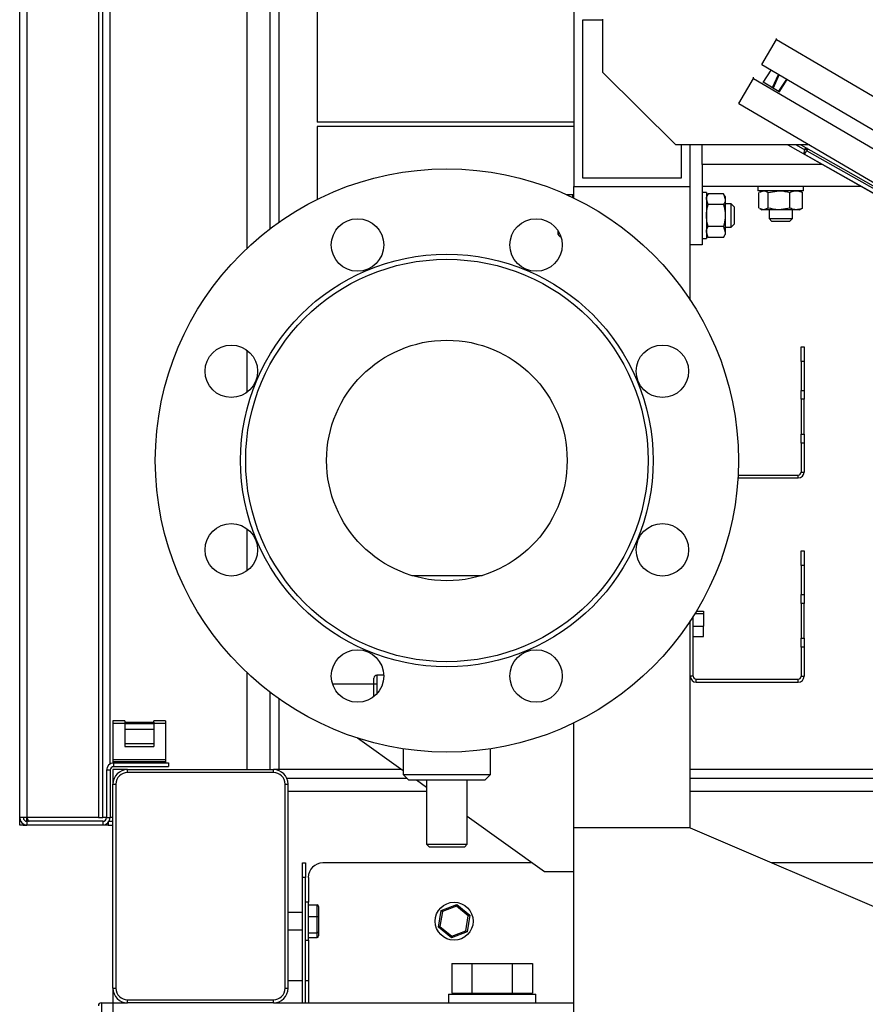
# Model space of a CAD drawing. Header units: millimetres. Extents: x 42 to 514, y 147 to 318.
# Tile 27 of 90: x 204 to 214, y 153 to 165. Entities that reach past the tile are written whole.
import ezdxf

# ---------------------------------------------------------------- set-up
doc = ezdxf.new("R2010")
doc.units = ezdxf.units.MM

msp = doc.modelspace()

# ---------------------------------------------------------------- linework, layer by layer
at = {"color": 7, "linetype": 'Continuous', "lineweight": 25}
for p, q in [((204.482, 155.517), (204.482, 190.026)), ((205.382, 189.506), (205.382, 155.517)), ((205.515, 156.13), (205.515, 189.24)), ((207.082, 162.028), (207.082, 164.783)), ((207.343, 164.783), (207.343, 162.25)), ((207.883, 164.783), (207.883, 163.467)), ((210.815, 164.733), (210.815, 162.733)), ((210.915, 164.633), (210.915, 162.833)), ((211.148, 164.633), (210.915, 164.633)), ((211.148, 164.035), (211.148, 164.645)), ((212.965, 164.126), (213.134, 164.411)), ((213.134, 164.411), (213.135, 164.424)), ((213.134, 164.411), (215.18, 163.211)), ((212.966, 164.139), (212.965, 164.126)), ((212.965, 164.126), (214.892, 162.996)), ((211.148, 164.035), (211.982, 163.208)), ((213.07, 164.064), (212.976, 163.921)), ((213.089, 163.864), (213.156, 164.014)), ((213.098, 163.859), (213.164, 164.009)), ((212.702, 163.683), (212.871, 163.968)), ((212.871, 163.968), (212.872, 163.981)), ((212.871, 163.968), (214.892, 162.783)), ((212.98, 163.927), (213.163, 163.82)), ((213.161, 163.821), (213.25, 163.958)), ((213.163, 163.812), (213.257, 163.955)), ((212.703, 163.697), (212.702, 163.683)), ((212.702, 163.683), (214.892, 162.398)), ((209.365, 163.467), (207.883, 163.467)), ((210.815, 163.467), (209.365, 163.467)), ((207.883, 163.417), (207.883, 162.586)), ((209.365, 163.417), (207.883, 163.417)), ((210.815, 163.417), (209.365, 163.417)), ((213.51, 163.208), (211.982, 163.208)), ((212.048, 162.833), (212.048, 163.208)), ((212.148, 162.733), (212.148, 163.208)), ((212.282, 162.983), (212.282, 163.208)), ((213.264, 163.208), (216.796, 161.205)), ((213.413, 163.208), (216.419, 161.503)), ((213.447, 163.107), (217.391, 160.869)), ((213.458, 163.154), (213.468, 163.177)), ((213.477, 163.172), (213.458, 163.154)), ((213.477, 163.172), (213.477, 163.172)), ((213.487, 163.166), (213.481, 163.14)), ((213.481, 163.14), (213.496, 163.161)), ((213.487, 163.166), (213.488, 163.166)), ((212.282, 162.983), (212.282, 162.783)), ((210.915, 162.833), (212.048, 162.833)), ((212.282, 162.783), (212.282, 162.067)), ((210.815, 162.601), (210.815, 162.733)), ((210.815, 162.733), (212.148, 162.733)), ((212.148, 161.434), (212.148, 162.733)), ((214.102, 162.733), (212.282, 162.733)), ((212.332, 162.662), (212.282, 162.662)), ((212.332, 162.662), (212.332, 162.138)), ((212.351, 162.65), (212.332, 162.617)), ((212.529, 162.65), (212.351, 162.65)), ((212.548, 162.617), (212.529, 162.65)), ((212.529, 162.65), (212.548, 162.587)), ((212.92, 162.733), (212.92, 162.683)), ((213.443, 162.683), (212.92, 162.683)), ((212.932, 162.486), (212.932, 162.664)), ((212.965, 162.683), (212.941, 162.669)), ((212.942, 162.667), (212.985, 162.683)), ((213.038, 162.664), (213.163, 162.683)), ((213.038, 162.486), (213.038, 162.664)), ((213.287, 162.486), (213.287, 162.664)), ((213.422, 162.669), (213.398, 162.683)), ((213.431, 162.664), (213.421, 162.667)), ((213.431, 162.486), (213.431, 162.664)), ((213.443, 162.683), (213.443, 162.733)), ((210.733, 162.64), (210.805, 162.64)), ((210.805, 162.606), (210.805, 162.64)), ((210.815, 162.617), (210.805, 162.617)), ((212.351, 162.525), (212.332, 162.587)), ((212.548, 162.617), (212.548, 162.587)), ((212.548, 162.587), (212.548, 162.4)), ((212.529, 162.525), (212.351, 162.525)), ((212.615, 162.533), (212.548, 162.533)), ((212.648, 162.5), (212.615, 162.533)), ((212.615, 162.267), (212.615, 162.533)), ((212.648, 162.5), (212.648, 162.3)), ((212.941, 162.48), (212.965, 162.467)), ((212.985, 162.467), (212.965, 162.467)), ((213.038, 162.486), (212.985, 162.467)), ((213.163, 162.467), (212.985, 162.467)), ((213.048, 162.467), (213.048, 162.367)), ((213.287, 162.486), (213.163, 162.467)), ((213.359, 162.467), (213.163, 162.467)), ((213.315, 162.367), (213.315, 162.467)), ((213.398, 162.467), (213.359, 162.467)), ((213.398, 162.467), (213.422, 162.48)), ((213.421, 162.482), (213.431, 162.486)), ((212.548, 162.4), (212.548, 162.212)), ((213.048, 162.367), (213.082, 162.333)), ((213.048, 162.367), (213.288, 162.367)), ((213.262, 162.333), (213.082, 162.333)), ((213.282, 162.333), (213.262, 162.333)), ((213.282, 162.333), (213.315, 162.367)), ((213.288, 162.367), (213.315, 162.367)), ((210.638, 162.189), (210.638, 162.225)), ((212.351, 162.15), (212.332, 162.212)), ((212.529, 162.275), (212.351, 162.275)), ((212.529, 162.275), (212.548, 162.212)), ((212.548, 162.267), (212.615, 162.267)), ((212.548, 162.212), (212.548, 162.183)), ((212.615, 162.267), (212.648, 162.3)), ((210.638, 162.183), (210.638, 162.189)), ((210.638, 162.183), (210.642, 162.177)), ((210.658, 162.16), (210.669, 162.16)), ((212.282, 162.138), (212.332, 162.138)), ((212.332, 162.183), (212.351, 162.15)), ((212.529, 162.15), (212.351, 162.15)), ((212.529, 162.15), (212.548, 162.183)), ((212.282, 162.067), (212.148, 162.067)), ((207.082, 160.381), (207.082, 160.86)), ((213.415, 160.9), (213.448, 160.9)), ((213.415, 160.733), (213.415, 160.9)), ((213.448, 160.9), (213.448, 160.733)), ((213.448, 160.733), (213.415, 160.733)), ((213.415, 160.733), (213.415, 160.4)), ((213.448, 160.733), (213.448, 160.4)), ((213.415, 160.4), (213.448, 160.4)), ((213.415, 160.3), (213.415, 160.4)), ((213.448, 160.4), (213.448, 160.3)), ((213.448, 160.3), (213.415, 160.3)), ((213.415, 160.3), (213.415, 159.9)), ((213.448, 159.9), (213.448, 160.3)), ((213.415, 159.9), (213.448, 159.9)), ((213.415, 159.8), (213.415, 159.9)), ((213.448, 159.9), (213.448, 159.8)), ((213.448, 159.8), (213.415, 159.8)), ((213.415, 159.8), (213.415, 159.467)), ((213.448, 159.8), (213.448, 159.467)), ((212.692, 159.4), (213.382, 159.4)), ((212.694, 159.433), (213.382, 159.433)), ((213.382, 159.4), (213.382, 159.433)), ((213.415, 159.467), (213.448, 159.467)), ((207.082, 158.34), (207.082, 158.819)), ((213.415, 158.567), (213.448, 158.567)), ((213.415, 158.4), (213.415, 158.567)), ((213.448, 158.567), (213.448, 158.4)), ((213.448, 158.4), (213.415, 158.4)), ((213.415, 158.4), (213.415, 158.067)), ((213.448, 158.4), (213.448, 158.067)), ((208.963, 158.285), (209.767, 158.285)), ((213.415, 158.067), (213.448, 158.067)), ((213.415, 157.967), (213.415, 158.067)), ((213.448, 158.067), (213.448, 157.967)), ((213.448, 157.967), (213.415, 157.967)), ((213.415, 157.967), (213.415, 157.567)), ((213.448, 157.567), (213.448, 157.967)), ((212.182, 157.133), (212.182, 157.817)), ((212.202, 157.85), (212.298, 157.85)), ((212.219, 157.878), (212.298, 157.878)), ((212.298, 157.878), (212.298, 157.85)), ((212.298, 157.85), (212.298, 157.705)), ((212.148, 157.133), (212.148, 157.766)), ((212.182, 157.705), (212.298, 157.705)), ((212.298, 157.588), (212.298, 157.705)), ((212.182, 157.588), (212.298, 157.588)), ((213.415, 157.567), (213.448, 157.567)), ((213.415, 157.467), (213.415, 157.567)), ((213.448, 157.567), (213.448, 157.467)), ((213.448, 157.467), (213.415, 157.467)), ((213.415, 157.467), (213.415, 157.133)), ((213.448, 157.467), (213.448, 157.133)), ((207.082, 156.067), (207.082, 157.171)), ((208.644, 157.145), (208.565, 157.145)), ((208.059, 157.045), (208.532, 157.045)), ((208.532, 157.045), (208.532, 157.112)), ((208.532, 156.902), (208.532, 157.045)), ((212.182, 157.133), (212.148, 157.133)), ((212.148, 155.4), (212.148, 157.133)), ((212.215, 157.067), (212.215, 157.1)), ((212.215, 157.1), (213.382, 157.1)), ((212.215, 157.067), (213.382, 157.067)), ((213.382, 157.067), (213.382, 157.1)), ((213.415, 157.133), (213.448, 157.133)), ((207.343, 156.95), (207.343, 156.067)), ((205.682, 156.622), (205.548, 156.622)), ((205.548, 156.622), (205.548, 156.597)), ((205.548, 156.597), (205.682, 156.597)), ((205.548, 156.597), (205.548, 156.18)), ((205.682, 156.622), (205.682, 156.607)), ((205.682, 156.607), (206.015, 156.607)), ((205.682, 156.607), (205.682, 156.592)), ((205.682, 156.592), (206.015, 156.592)), ((205.682, 156.592), (205.682, 156.53)), ((206.148, 156.622), (206.015, 156.622)), ((206.015, 156.607), (206.015, 156.622)), ((206.015, 156.607), (206.015, 156.592)), ((206.015, 156.597), (206.148, 156.597)), ((206.015, 156.592), (206.015, 156.53)), ((206.148, 156.622), (206.148, 156.597)), ((206.148, 156.597), (206.148, 156.18)), ((210.815, 155.4), (210.815, 156.598)), ((205.682, 156.53), (206.015, 156.53)), ((205.682, 156.53), (205.682, 156.364)), ((206.015, 156.53), (206.015, 156.364)), ((205.682, 156.364), (205.682, 156.332)), ((205.682, 156.364), (206.015, 156.364)), ((206.015, 156.364), (206.015, 156.332)), ((208.865, 156.054), (208.342, 156.427)), ((205.682, 156.332), (206.015, 156.332)), ((208.865, 156.304), (208.865, 156.012)), ((209.865, 156.012), (209.865, 156.304)), ((205.548, 156.18), (206.148, 156.18)), ((205.548, 156.18), (205.548, 156.158)), ((205.548, 156.158), (205.548, 156.142)), ((205.548, 156.158), (206.148, 156.158)), ((205.548, 156.142), (205.557, 156.142)), ((205.557, 156.1), (205.557, 156.142)), ((205.557, 156.142), (206.182, 156.142)), ((206.148, 156.18), (206.148, 156.158)), ((206.148, 156.158), (206.148, 156.142)), ((206.182, 156.142), (206.182, 156.1)), ((205.515, 156.058), (205.473, 156.058)), ((205.473, 156.058), (205.473, 155.517)), ((205.515, 156.058), (205.515, 155.517)), ((205.715, 156.067), (205.548, 156.067)), ((205.548, 156.067), (205.548, 155.9)), ((205.557, 156.1), (206.182, 156.1)), ((205.715, 156.033), (205.715, 156.067)), ((205.715, 156.067), (207.382, 156.067)), ((207.382, 156.033), (205.715, 156.033)), ((207.443, 156.067), (207.382, 156.067)), ((207.382, 156.033), (207.382, 156.067)), ((207.443, 156.055), (207.443, 156.067)), ((208.865, 156.012), (208.932, 155.945)), ((208.865, 156.012), (209.365, 156.012)), ((209.365, 156.012), (209.865, 156.012)), ((209.798, 155.945), (209.865, 156.012)), ((205.548, 155.9), (205.582, 155.9)), ((205.548, 153.567), (205.548, 155.9)), ((205.582, 155.9), (205.582, 153.567)), ((207.515, 155.9), (207.548, 155.9)), ((207.515, 153.567), (207.515, 155.9)), ((207.534, 155.967), (208.91, 155.967)), ((207.548, 155.9), (207.548, 153.567)), ((209.365, 155.945), (208.932, 155.945)), ((209.132, 155.863), (209.017, 155.945)), ((209.132, 155.945), (209.132, 155.212)), ((209.798, 155.945), (209.365, 155.945)), ((209.598, 155.212), (209.598, 155.945)), ((212.148, 155.967), (225.153, 155.967)), ((204.523, 155.517), (204.482, 155.517)), ((204.482, 155.433), (204.482, 155.517)), ((204.565, 155.517), (204.523, 155.517)), ((205.382, 155.517), (204.565, 155.517)), ((204.565, 155.475), (204.565, 155.517)), ((204.565, 155.475), (204.565, 155.433)), ((205.432, 155.475), (204.565, 155.475)), ((205.382, 155.517), (205.432, 155.517)), ((205.473, 155.517), (205.432, 155.517)), ((205.432, 155.475), (205.432, 155.433)), ((205.473, 155.517), (205.515, 155.517)), ((205.494, 155.461), (205.494, 155.433)), ((205.504, 155.475), (205.548, 155.475)), ((210.482, 154.899), (209.598, 155.53)), ((204.523, 155.433), (204.482, 155.433)), ((204.523, 155.433), (204.523, 155.444)), ((204.523, 155.433), (204.565, 155.433)), ((205.432, 155.433), (204.565, 155.433)), ((205.494, 155.433), (205.432, 155.433)), ((205.494, 155.433), (205.548, 155.433)), ((212.148, 155.4), (210.815, 155.4)), ((210.815, 151.9), (210.815, 155.4)), ((212.148, 155.4), (216.815, 153.4)), ((209.132, 155.212), (209.165, 155.179)), ((209.132, 155.212), (209.365, 155.212)), ((209.365, 155.179), (209.165, 155.179)), ((209.365, 155.212), (209.598, 155.212)), ((209.565, 155.179), (209.365, 155.179)), ((209.565, 155.179), (209.598, 155.212)), ((207.715, 155), (207.748, 155)), ((207.715, 154.833), (207.715, 155)), ((207.748, 155), (207.748, 154.833)), ((210.34, 155), (207.948, 155)), ((227.509, 155), (213.082, 155)), ((210.815, 154.899), (210.482, 154.899)), ((207.748, 154.833), (207.715, 154.833)), ((207.715, 153.4), (207.715, 154.833)), ((207.748, 153.4), (207.748, 154.833)), ((207.782, 154.833), (207.782, 154.55)), ((207.782, 154.55), (207.748, 154.55)), ((207.782, 154.282), (207.782, 154.55)), ((207.715, 154.433), (207.548, 154.433)), ((207.782, 154.52), (207.882, 154.52)), ((207.882, 154.387), (207.882, 154.52)), ((207.898, 154.501), (207.898, 154.381)), ((209.268, 154.265), (209.299, 154.455)), ((209.314, 154.443), (209.286, 154.272)), ((209.299, 154.455), (209.479, 154.523)), ((209.476, 154.504), (209.314, 154.443)), ((209.61, 154.394), (209.476, 154.504)), ((209.479, 154.523), (209.628, 154.401)), ((207.782, 154.387), (207.882, 154.387)), ((207.882, 154.2), (207.882, 154.387)), ((207.898, 154.381), (207.898, 154.213)), ((209.582, 154.223), (209.61, 154.394)), ((209.628, 154.401), (209.597, 154.211)), ((207.548, 154.233), (207.715, 154.233)), ((207.782, 154.117), (207.782, 154.282)), ((207.898, 154.213), (207.898, 154.165)), ((209.417, 154.143), (209.268, 154.265)), ((209.286, 154.272), (209.42, 154.162)), ((209.597, 154.211), (209.417, 154.143)), ((209.42, 154.162), (209.582, 154.223)), ((207.748, 154.117), (207.782, 154.117)), ((207.782, 154.2), (207.882, 154.2)), ((207.782, 154.146), (207.882, 154.146)), ((207.782, 154.117), (207.782, 153.4)), ((207.882, 154.146), (207.882, 154.2)), ((209.42, 153.85), (209.42, 153.51)), ((209.42, 153.85), (209.651, 153.85)), ((209.651, 153.85), (209.651, 153.51)), ((209.651, 153.85), (210.113, 153.85)), ((210.113, 153.85), (210.113, 153.51)), ((210.113, 153.85), (210.343, 153.85)), ((210.343, 153.85), (210.343, 153.51)), ((205.548, 153.567), (205.582, 153.567)), ((205.548, 153.567), (205.548, 153.4)), ((207.515, 153.567), (207.548, 153.567)), ((205.715, 153.433), (207.382, 153.433)), ((205.715, 153.4), (205.715, 153.433)), ((207.382, 153.4), (207.382, 153.433)), ((209.382, 153.5), (209.382, 153.4)), ((209.382, 153.5), (210.382, 153.5)), ((209.42, 153.51), (209.535, 153.51)), ((209.482, 153.51), (209.482, 153.5)), ((209.535, 153.51), (209.651, 153.51)), ((209.651, 153.51), (209.882, 153.51)), ((209.882, 153.51), (210.113, 153.51)), ((210.113, 153.51), (210.228, 153.51)), ((210.228, 153.51), (210.343, 153.51)), ((210.282, 153.5), (210.282, 153.51)), ((210.382, 153.4), (210.382, 153.5)), ((205.415, 153.4), (205.415, 153.233)), ((205.415, 153.4), (205.548, 153.4)), ((205.548, 153.4), (205.548, 153.233)), ((205.548, 153.4), (205.715, 153.4)), ((207.382, 153.4), (205.715, 153.4)), ((207.382, 153.4), (210.815, 153.4))]:
    msp.add_line(p, q, dxfattribs=at)
at = {"color": 8, "linetype": 'Continuous', "lineweight": 25}
for p, q in [((204.565, 189.977), (204.565, 155.517)), ((205.432, 155.517), (205.432, 189.477)), ((207.443, 164.783), (207.443, 162.324)), ((213.357, 163.208), (213.457, 163.152)), ((213.487, 163.166), (213.477, 163.172)), ((213.481, 163.14), (217.378, 160.929)), ((213.661, 162.983), (212.282, 162.983)), ((208.565, 157.145), (208.565, 157.045)), ((208.565, 157.045), (208.565, 156.933)), ((207.443, 156.876), (207.443, 156.067)), ((208.847, 156.067), (207.443, 156.067)), ((225.153, 156.067), (212.148, 156.067)), ((209.132, 155.817), (207.548, 155.817)), ((226.116, 155.817), (212.148, 155.817)), ((205.548, 155.517), (205.515, 155.517)), ((207.715, 153.65), (207.548, 153.65)), ((207.782, 153.65), (207.748, 153.65))]:
    msp.add_line(p, q, dxfattribs=at)
at = {"color": 7, "linetype": 'Continuous', "lineweight": 25, "flags": 128}
for points in [[(213.458, 163.154), (213.451, 163.136), (213.446, 163.122), (213.445, 163.112), (213.447, 163.107), (213.452, 163.108), (213.46, 163.114), (213.47, 163.125), (213.481, 163.14)], [(213.477, 163.172), (213.473, 163.164), (213.471, 163.157), (213.471, 163.153), (213.472, 163.15), (213.474, 163.151), (213.477, 163.154), (213.482, 163.159), (213.487, 163.166)], [(209.314, 154.443), (209.311, 154.445), (209.309, 154.448), (209.306, 154.45), (209.304, 154.452), (209.302, 154.453), (209.301, 154.454), (209.3, 154.455), (209.299, 154.455)], [(209.479, 154.523), (209.479, 154.523), (209.479, 154.522), (209.479, 154.52), (209.479, 154.518), (209.478, 154.515), (209.478, 154.511), (209.477, 154.508), (209.476, 154.504)], [(209.628, 154.401), (209.628, 154.401), (209.627, 154.401), (209.625, 154.4), (209.623, 154.399), (209.62, 154.398), (209.617, 154.397), (209.614, 154.396), (209.61, 154.394)], [(209.286, 154.272), (209.283, 154.271), (209.28, 154.27), (209.277, 154.269), (209.275, 154.268), (209.272, 154.267), (209.271, 154.266), (209.269, 154.266), (209.268, 154.265), (209.268, 154.265)], [(209.597, 154.211), (209.597, 154.211), (209.596, 154.212), (209.595, 154.213), (209.594, 154.214), (209.592, 154.216), (209.59, 154.217), (209.587, 154.219), (209.585, 154.221), (209.582, 154.223)], [(209.42, 154.162), (209.42, 154.159), (209.419, 154.155), (209.418, 154.152), (209.418, 154.149), (209.418, 154.146), (209.417, 154.145), (209.417, 154.144), (209.417, 154.143)]]:
    msp.add_lwpolyline(points, dxfattribs=at)
at = {"color": 7, "linetype": 'Continuous', "lineweight": 25}
for centre, radius in [((209.365, 159.6), 3.333), ((208.344, 162.064), 0.3), ((210.385, 162.064), 0.3), ((209.365, 159.6), 2.358), ((209.365, 159.6), 2.3), ((209.365, 159.6), 1.375), ((206.901, 160.62), 0.3), ((211.829, 160.62), 0.3), ((206.901, 158.579), 0.3), ((211.829, 158.579), 0.3), ((208.344, 157.136), 0.3), ((210.385, 157.136), 0.3), ((209.448, 154.333), 0.217)]:
    msp.add_circle(centre, radius, dxfattribs=at)
for centre, radius, start, end in [((213.382, 159.467), 0.0667, 270, 0), ((213.382, 159.467), 0.0333, 270, 0), ((208.565, 157.112), 0.0333, 90, 180), ((212.215, 157.133), 0.0667, 180, 270), ((212.215, 157.133), 0.0333, 180, 270), ((213.382, 157.133), 0.0667, 270, 0), ((213.382, 157.133), 0.0333, 270, 0), ((205.557, 156.058), 0.0833, 90, 180), ((205.557, 156.058), 0.0417, 90, 180), ((205.715, 155.9), 0.167, 90, 180), ((205.715, 155.9), 0.133, 90, 180), ((207.382, 155.9), 0.167, 0, 90), ((207.382, 155.9), 0.133, 0, 90), ((204.565, 155.517), 0.0833, 180, 270), ((204.565, 155.517), 0.0417, 180, 270), ((205.432, 155.517), 0.0833, 270, 0), ((205.432, 155.517), 0.0417, 270, 0), ((207.948, 154.833), 0.167, 90, 180), ((205.715, 153.567), 0.167, 180, 270), ((205.715, 153.567), 0.133, 180, 270), ((207.382, 153.567), 0.133, 270, 0), ((207.382, 153.567), 0.167, 270, 0), ((205.415, 153.367), 0.0333, 90, 180)]:
    msp.add_arc(centre, radius, start, end, dxfattribs=at)
for centre, major_axis, ratio, start_param, end_param in [((207.882, 154.501), (0, 0.0187), 0.892028, 4.712389, 6.283185), ((207.882, 154.381), (0.0167, 0), 0.320831, 0, 1.570796), ((207.882, 154.213), (0.0167, 0), 0.80021, 4.712389, 6.283185), ((207.882, 154.165), (0, 0.0187), 0.892028, 3.141593, 4.712389)]:
    msp.add_ellipse(centre, major_axis=major_axis, ratio=ratio, start_param=start_param, end_param=end_param, dxfattribs=at)
for points, knots in [([(212.332, 162.587), (212.332, 162.589), (212.332, 162.61), (212.342, 162.631), (212.351, 162.65)], [0, 0, 0, 0, 0.070217, 1, 1, 1, 1]), ([(212.985, 162.683), (212.987, 162.683), (213.004, 162.683), (213.022, 162.673), (213.038, 162.664)], [0, 0, 0, 0, 0.070219, 1, 1, 1, 1]), ([(213.163, 162.683), (213.166, 162.683), (213.208, 162.683), (213.249, 162.673), (213.287, 162.664)], [0, 0, 0, 0, 0.070215, 1, 1, 1, 1]), ([(213.287, 162.664), (213.305, 162.672), (213.329, 162.682), (213.353, 162.683), (213.359, 162.683)], [0, 0, 0, 0, 0.755628, 1, 1, 1, 1]), ([(213.359, 162.683), (213.378, 162.681), (213.402, 162.678), (213.426, 162.666), (213.431, 162.664)], [0, 0, 0, 0, 0.773098, 1, 1, 1, 1]), ([(212.548, 162.587), (212.548, 162.586), (212.548, 162.565), (212.538, 162.544), (212.529, 162.525)], [0, 0, 0, 0, 0.07022, 1, 1, 1, 1]), ([(212.332, 162.4), (212.332, 162.41), (212.333, 162.453), (212.343, 162.494), (212.351, 162.525)], [0, 0, 0, 0, 0.24437, 1, 1, 1, 1]), ([(212.529, 162.525), (212.537, 162.494), (212.547, 162.453), (212.548, 162.41), (212.548, 162.4)], [0, 0, 0, 0, 0.75563, 1, 1, 1, 1]), ([(212.985, 162.467), (212.984, 162.467), (212.97, 162.467), (212.955, 162.475), (212.942, 162.482)], [0, 0, 0, 0, 0.086637, 1, 1, 1, 1]), ([(213.163, 162.467), (213.16, 162.467), (213.118, 162.467), (213.077, 162.477), (213.038, 162.486)], [0, 0, 0, 0, 0.070213, 1, 1, 1, 1]), ([(213.359, 162.467), (213.353, 162.467), (213.329, 162.468), (213.305, 162.478), (213.287, 162.486)], [0, 0, 0, 0, 0.244372, 1, 1, 1, 1]), ([(213.431, 162.486), (213.426, 162.483), (213.402, 162.472), (213.378, 162.469), (213.359, 162.467)], [0, 0, 0, 0, 0.226902, 1, 1, 1, 1]), ([(212.351, 162.275), (212.348, 162.284), (212.337, 162.325), (212.334, 162.367), (212.332, 162.4)], [0, 0, 0, 0, 0.226905, 1, 1, 1, 1]), ([(212.548, 162.4), (212.546, 162.367), (212.543, 162.325), (212.531, 162.284), (212.529, 162.275)], [0, 0, 0, 0, 0.773095, 1, 1, 1, 1]), ([(210.645, 162.203), (210.643, 162.2), (210.638, 162.196), (210.638, 162.191), (210.638, 162.189)], [0, 0, 0, 0, 0.5254547, 1, 1, 1, 1]), ([(212.332, 162.212), (212.332, 162.214), (212.332, 162.235), (212.342, 162.256), (212.351, 162.275)], [0, 0, 0, 0, 0.070217, 1, 1, 1, 1]), ([(212.548, 162.212), (212.548, 162.211), (212.548, 162.19), (212.538, 162.169), (212.529, 162.15)], [0, 0, 0, 0, 0.070221, 1, 1, 1, 1]), ([(210.638, 162.189), (210.641, 162.181), (210.644, 162.171), (210.655, 162.162), (210.658, 162.16)], [0, 0, 0, 0, 0.79879, 1, 1, 1, 1]), ([(208.532, 157.045), (208.532, 157.045), (208.533, 157.045), (208.541, 157.045), (208.55, 157.045), (208.558, 157.045), (208.563, 157.045), (208.565, 157.045)], [0, 0, 0, 0, 0.282347, 0.577049, 0.76072, 0.913601, 1, 1, 1, 1]), ([(204.565, 155.517), (204.567, 155.507), (204.569, 155.493), (204.572, 155.481), (204.572, 155.478)], [0, 0, 0, 0, 0.695364, 1, 1, 1, 1]), ([(204.565, 155.517), (204.567, 155.512), (204.57, 155.502), (204.576, 155.489), (204.581, 155.479), (204.585, 155.475), (204.588, 155.475), (204.588, 155.475)], [0, 0, 0, 0, 0.228374, 0.456751, 0.685045, 0.913338, 1, 1, 1, 1])]:
    msp.add_open_spline(points, degree=3, knots=knots, dxfattribs=at)

doc.saveas('drawing.dxf')
